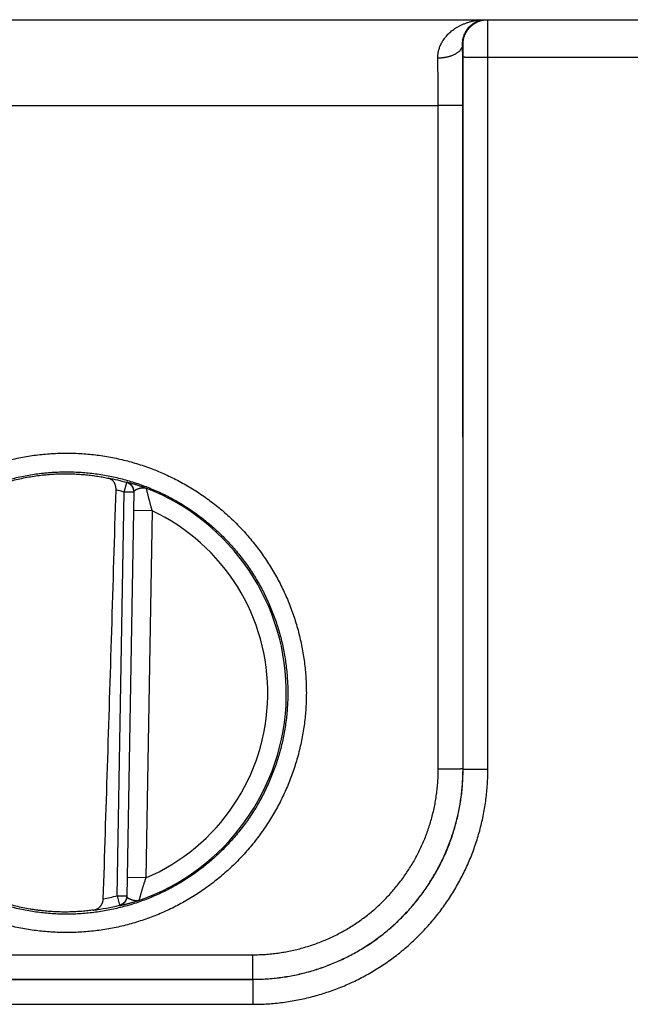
# Model space of a CAD drawing. Header units: inches. Extents: x 0 to 34, y 0 to 22.
# Tile 52 of 152: x 19.1 to 19.6, y 8.4 to 9.2. Entities that reach past the tile are written whole.
import ezdxf

# ---------------------------------------------------------------- set-up
doc = ezdxf.new("R2010")
doc.units = ezdxf.units.IN
doc.header["$LTSCALE"] = 1.87
doc.header["$MEASUREMENT"] = 0
doc.layers.get('0').update_dxf_attribs({"linetype": 'CONTINUOUS'})

msp = doc.modelspace()

# ---------------------------------------------------------------- linework, layer by layer
at = {"color": 7, "linetype": 'CONTINUOUS'}
for p, q in [((16.7548, 9.17443), (24.46884, 9.17443)), ((19.44512, 9.15443), (19.44477, 9.15443)), ((19.44521, 8.569), (19.44529, 9.14434)), ((19.4652, 8.56883), (19.46529, 9.14417)), ((19.46529, 9.14417), (19.71432, 9.14417)), ((18.82456, 9.10504), (19.42504, 9.10504)), ((19.42512, 8.56891), (19.42504, 9.10504)), ((19.44512, 8.56909), (19.44504, 9.10521)), ((19.17127, 8.79279), (19.17343, 8.80036)), ((19.16557, 8.46654), (19.17127, 8.79279)), ((19.17914, 8.79266), (19.17127, 8.79279)), ((19.17915, 8.79302), (19.17344, 8.46604)), ((19.19388, 8.77759), (19.17888, 8.77785)), ((19.19388, 8.77759), (19.1887, 8.48095)), ((19.44521, 8.569), (19.44512, 8.56909)), ((19.1887, 8.48095), (19.1737, 8.48121)), ((19.16557, 8.46654), (19.17344, 8.4664)), ((19.16557, 8.46654), (19.16747, 8.4589)), ((18.97444, 8.41891), (19.27517, 8.41891)), ((19.27517, 8.39909), (19.27517, 8.41891)), ((18.9744, 8.39906), (19.2752, 8.39906)), ((18.97444, 8.39909), (19.27517, 8.39909)), ((19.2752, 8.39906), (19.27517, 8.39909)), ((19.2752, 8.39906), (19.2752, 8.37888)), ((18.9744, 8.37888), (19.2752, 8.37888))]:
    msp.add_line(p, q, dxfattribs=at)
for radius, start, end in [(0.17675, 74.03059, 78.93522), (0.16888, 74.03064, 76.33344), (0.17756, 289.20158, 68.79843), (0.16257, 293.14471, 64.85529), (0.16888, 280.09603, 283.9696), (0.17675, 277.00613, 283.96941)]:
    msp.add_arc((19.1248, 8.63043), radius, start, end, dxfattribs=at)
for points, knots in [([(19.42478, 9.14332), (19.42477, 9.14376), (19.42478, 9.14464), (19.42487, 9.14597), (19.42503, 9.14731), (19.42527, 9.14867), (19.42559, 9.15004), (19.426, 9.15143), (19.4265, 9.15282), (19.4271, 9.15423), (19.4278, 9.15564), (19.4286, 9.15706), (19.42952, 9.15848), (19.43055, 9.15989), (19.43171, 9.16128), (19.43299, 9.16266), (19.4344, 9.16401), (19.43594, 9.16533), (19.43762, 9.1666), (19.43943, 9.16781), (19.44138, 9.16895), (19.44345, 9.17002), (19.44564, 9.171), (19.44796, 9.17188), (19.45037, 9.17264), (19.45288, 9.17328), (19.45546, 9.17379), (19.4581, 9.17416), (19.46078, 9.17438), (19.46257, 9.17443), (19.46348, 9.17443)], [0, 0, 0, 0, 0.023892, 0.048044, 0.07256, 0.097538, 0.12307, 0.149244, 0.176142, 0.203837, 0.232408, 0.261944, 0.292521, 0.324205, 0.357071, 0.391191, 0.426615, 0.46338, 0.501538, 0.5411, 0.582046, 0.624368, 0.668013, 0.712892, 0.758907, 0.8059, 0.85368, 0.902064, 0.950893, 1, 1, 1, 1]), ([(19.44477, 9.15443), (19.44476, 9.15481), (19.44477, 9.15558), (19.44484, 9.15676), (19.44498, 9.15796), (19.44521, 9.15919), (19.44552, 9.16045), (19.44593, 9.16173), (19.44643, 9.16302), (19.44705, 9.16431), (19.44779, 9.16559), (19.44864, 9.16685), (19.44963, 9.16808), (19.45074, 9.16925), (19.45198, 9.17035), (19.45334, 9.17136), (19.45483, 9.17225), (19.45642, 9.17302), (19.4581, 9.17364), (19.45985, 9.17409), (19.46165, 9.17437), (19.46287, 9.17443), (19.46348, 9.17443)], [0, 0, 0, 0, 0.037436, 0.075945, 0.115653, 0.15667, 0.199094, 0.242973, 0.28835, 0.335237, 0.38362, 0.433545, 0.484966, 0.537864, 0.592166, 0.647766, 0.704564, 0.762389, 0.821082, 0.880366, 0.940055, 1, 1, 1, 1]), ([(19.44512, 9.15443), (19.44512, 9.1548), (19.44514, 9.15555), (19.44523, 9.15667), (19.44539, 9.15778), (19.44561, 9.15888), (19.44589, 9.15997), (19.44623, 9.16104), (19.44663, 9.16209), (19.44709, 9.16311), (19.4476, 9.16411), (19.44817, 9.16507), (19.4488, 9.16601), (19.44947, 9.16691), (19.4502, 9.16776), (19.45097, 9.16858), (19.45178, 9.16935), (19.45264, 9.17007), (19.45354, 9.17075), (19.45447, 9.17137), (19.45544, 9.17194), (19.45643, 9.17246), (19.45746, 9.17292), (19.45851, 9.17332), (19.45958, 9.17366), (19.46066, 9.17394), (19.46176, 9.17416), (19.46288, 9.17431), (19.46399, 9.17441), (19.46474, 9.17443), (19.46512, 9.17443)], [0, 0, 0, 0, 0.035717, 0.071433, 0.107149, 0.142866, 0.178582, 0.214298, 0.250014, 0.28573, 0.321446, 0.357162, 0.392877, 0.428592, 0.464307, 0.500022, 0.535736, 0.57145, 0.607164, 0.642877, 0.67859, 0.714303, 0.750016, 0.785728, 0.821441, 0.857153, 0.892865, 0.928576, 0.964288, 1, 1, 1, 1]), ([(19.46529, 9.14417), (19.46529, 9.14468), (19.46529, 9.14569), (19.46529, 9.14722), (19.46529, 9.14873), (19.46529, 9.15024), (19.46528, 9.15172), (19.46528, 9.15319), (19.46528, 9.15464), (19.46528, 9.15606), (19.46527, 9.15746), (19.46527, 9.15882), (19.46526, 9.16014), (19.46526, 9.16142), (19.46525, 9.16265), (19.46525, 9.16384), (19.46524, 9.16498), (19.46524, 9.16607), (19.46523, 9.1671), (19.46522, 9.16807), (19.46522, 9.16897), (19.46521, 9.16982), (19.4652, 9.17059), (19.46519, 9.1713), (19.46519, 9.17195), (19.46518, 9.17252), (19.46517, 9.17301), (19.46516, 9.17343), (19.46515, 9.17378), (19.46514, 9.17405), (19.46514, 9.17426), (19.46512, 9.17435), (19.46513, 9.17443), (19.46512, 9.17443)], [0, 0, 0, 0, 0.050477, 0.100839, 0.150955, 0.200694, 0.249927, 0.29854, 0.346429, 0.39347, 0.439518, 0.484437, 0.528126, 0.570484, 0.611387, 0.650712, 0.688362, 0.724251, 0.758282, 0.790346, 0.820356, 0.848252, 0.873976, 0.897468, 0.918668, 0.937512, 0.953943, 0.96792, 0.979409, 0.98838, 0.994809, 0.998679, 1, 1, 1, 1]), ([(19.44477, 9.15443), (19.44477, 9.15422), (19.44474, 9.15381), (19.44463, 9.15319), (19.44446, 9.15258), (19.44422, 9.15197), (19.44393, 9.15137), (19.44358, 9.15078), (19.44317, 9.1502), (19.4427, 9.14964), (19.44218, 9.14909), (19.44161, 9.14855), (19.44098, 9.14804), (19.44031, 9.14754), (19.43958, 9.14707), (19.43881, 9.14662), (19.438, 9.14619), (19.43714, 9.14579), (19.43625, 9.14541), (19.43532, 9.14507), (19.43436, 9.14475), (19.43337, 9.14446), (19.43236, 9.1442), (19.43132, 9.14398), (19.43026, 9.14378), (19.42918, 9.14362), (19.42809, 9.14349), (19.42699, 9.1434), (19.42589, 9.14334), (19.42515, 9.14332), (19.42478, 9.14332)], [0, 0, 0, 0, 0.024935, 0.050105, 0.075671, 0.101784, 0.128576, 0.156166, 0.184649, 0.214104, 0.244589, 0.276145, 0.308797, 0.342555, 0.377413, 0.413354, 0.45035, 0.488363, 0.527344, 0.567238, 0.607982, 0.649507, 0.691738, 0.734595, 0.777995, 0.821851, 0.866073, 0.910567, 0.955241, 1, 1, 1, 1]), ([(19.44504, 9.10521), (19.44504, 9.10637), (19.44504, 9.10868), (19.44503, 9.11215), (19.44503, 9.11561), (19.44502, 9.11905), (19.44501, 9.12248), (19.44499, 9.12588), (19.44498, 9.12925), (19.44496, 9.13259), (19.44494, 9.13588), (19.44492, 9.13912), (19.44489, 9.14231), (19.44487, 9.14544), (19.44484, 9.1485), (19.44481, 9.15149), (19.44478, 9.15346), (19.44477, 9.15443)], [0, 0, 0, 0, 0.070482, 0.140938, 0.21125, 0.281299, 0.350964, 0.420126, 0.488666, 0.556463, 0.623391, 0.689326, 0.754147, 0.817737, 0.879981, 0.940769, 1, 1, 1, 1]), ([(19.44529, 9.14434), (19.44529, 9.14456), (19.44529, 9.14499), (19.44529, 9.14564), (19.44529, 9.14628), (19.44529, 9.14692), (19.44528, 9.14756), (19.44528, 9.14817), (19.44528, 9.14878), (19.44527, 9.14936), (19.44526, 9.14992), (19.44526, 9.15046), (19.44525, 9.15097), (19.44524, 9.15145), (19.44523, 9.15191), (19.44523, 9.15233), (19.44522, 9.15271), (19.44521, 9.15306), (19.4452, 9.15337), (19.44519, 9.15365), (19.44518, 9.15388), (19.44517, 9.15407), (19.44515, 9.15422), (19.44514, 9.15433), (19.44513, 9.15439), (19.44513, 9.15443), (19.44512, 9.15443)], [0, 0, 0, 0, 0.064204, 0.128541, 0.19267, 0.256238, 0.31889, 0.380277, 0.440056, 0.497915, 0.553625, 0.606981, 0.657773, 0.705755, 0.750693, 0.79238, 0.830635, 0.865311, 0.896292, 0.92346, 0.946656, 0.965729, 0.980596, 0.991226, 0.997633, 1, 1, 1, 1]), ([(19.42504, 9.10504), (19.42504, 9.10601), (19.42504, 9.10794), (19.42504, 9.11083), (19.42503, 9.11371), (19.42502, 9.11657), (19.42501, 9.11942), (19.42499, 9.12223), (19.42497, 9.12502), (19.42495, 9.12778), (19.42493, 9.13049), (19.4249, 9.13316), (19.42488, 9.13578), (19.42485, 9.13834), (19.42481, 9.14085), (19.42479, 9.1425), (19.42478, 9.14332)], [0, 0, 0, 0, 0.075706, 0.151268, 0.226555, 0.301439, 0.375789, 0.449475, 0.52237, 0.594343, 0.66527, 0.735028, 0.803498, 0.870563, 0.936104, 1, 1, 1, 1]), ([(19.44529, 9.14434), (19.44531, 9.14433), (19.44536, 9.14433), (19.44547, 9.14432), (19.44565, 9.14431), (19.44588, 9.1443), (19.44617, 9.14429), (19.44652, 9.14428), (19.44693, 9.14427), (19.4474, 9.14427), (19.44792, 9.14426), (19.44849, 9.14425), (19.44912, 9.14424), (19.44979, 9.14423), (19.45052, 9.14423), (19.45129, 9.14422), (19.4521, 9.14421), (19.45295, 9.14421), (19.45384, 9.1442), (19.45477, 9.14419), (19.45572, 9.14419), (19.45671, 9.14419), (19.45772, 9.14418), (19.45876, 9.14418), (19.45982, 9.14417), (19.46089, 9.14417), (19.46198, 9.14417), (19.46308, 9.14417), (19.46418, 9.14417), (19.46492, 9.14417), (19.46529, 9.14417)], [0, 0, 0, 0, 0.002552, 0.008148, 0.016787, 0.028448, 0.043096, 0.060687, 0.081167, 0.104473, 0.130533, 0.159269, 0.19059, 0.224402, 0.2606, 0.299072, 0.339701, 0.382361, 0.426922, 0.473245, 0.521189, 0.570606, 0.621344, 0.673248, 0.726156, 0.779907, 0.834335, 0.889273, 0.944551, 1, 1, 1, 1]), ([(19.44504, 9.10521), (19.44502, 9.10521), (19.44497, 9.1052), (19.44486, 9.10519), (19.44468, 9.10518), (19.44445, 9.10517), (19.44416, 9.10517), (19.44381, 9.10516), (19.4434, 9.10515), (19.44293, 9.10514), (19.44241, 9.10513), (19.44184, 9.10512), (19.44121, 9.10511), (19.44054, 9.10511), (19.43981, 9.1051), (19.43905, 9.10509), (19.43823, 9.10508), (19.43738, 9.10508), (19.43649, 9.10507), (19.43557, 9.10507), (19.43461, 9.10506), (19.43362, 9.10506), (19.43261, 9.10505), (19.43157, 9.10505), (19.43051, 9.10505), (19.42944, 9.10504), (19.42835, 9.10504), (19.42725, 9.10504), (19.42615, 9.10504), (19.42541, 9.10504), (19.42504, 9.10504)], [0, 0, 0, 0, 0.002552, 0.008148, 0.016787, 0.028448, 0.043096, 0.060687, 0.081167, 0.104472, 0.130533, 0.159268, 0.19059, 0.224401, 0.260599, 0.299072, 0.3397, 0.382361, 0.426921, 0.473244, 0.521188, 0.570606, 0.621344, 0.673247, 0.726156, 0.779907, 0.834335, 0.889272, 0.944551, 1, 1, 1, 1]), ([(19.1248, 8.43682), (19.12274, 8.43682), (19.1186, 8.43689), (19.1124, 8.43719), (19.10622, 8.43769), (19.10004, 8.43838), (19.0939, 8.43927), (19.08778, 8.44036), (19.0817, 8.44165), (19.07567, 8.44312), (19.06969, 8.44479), (19.06377, 8.44666), (19.05791, 8.44871), (19.05212, 8.45094), (19.0464, 8.45336), (19.04076, 8.45597), (19.03521, 8.45875), (19.02976, 8.46171), (19.0244, 8.46484), (19.01914, 8.46814), (19.01399, 8.47161), (19.00895, 8.47525), (19.00403, 8.47904), (18.99923, 8.48299), (18.99457, 8.48709), (18.99004, 8.49134), (18.98565, 8.49574), (18.9814, 8.50027), (18.97729, 8.50493), (18.97334, 8.50972), (18.96955, 8.51464), (18.96591, 8.51968), (18.96244, 8.52483), (18.95914, 8.53009), (18.956, 8.53545), (18.95304, 8.54091), (18.95026, 8.54646), (18.94765, 8.5521), (18.94523, 8.55782), (18.94299, 8.56361), (18.94094, 8.56948), (18.93907, 8.5754), (18.9374, 8.58138), (18.93592, 8.58742), (18.93464, 8.59349), (18.93355, 8.59961), (18.93266, 8.60575), (18.93196, 8.61193), (18.93146, 8.61812), (18.93116, 8.62432), (18.93106, 8.63053), (18.93116, 8.63674), (18.93146, 8.64295), (18.93196, 8.64914), (18.93266, 8.65531), (18.93355, 8.66146), (18.93464, 8.66757), (18.93592, 8.67365), (18.9374, 8.67968), (18.93908, 8.68566), (18.94094, 8.69159), (18.94299, 8.69745), (18.94523, 8.70325), (18.94765, 8.70897), (18.95026, 8.7146), (18.95304, 8.72016), (18.956, 8.72562), (18.95914, 8.73098), (18.96244, 8.73624), (18.96592, 8.74139), (18.96955, 8.74642), (18.97335, 8.75134), (18.9773, 8.75613), (18.9814, 8.7608), (18.98565, 8.76533), (18.99004, 8.76972), (18.99457, 8.77397), (18.99924, 8.77807), (19.00403, 8.78202), (19.00895, 8.78581), (19.01399, 8.78945), (19.01914, 8.79292), (19.0244, 8.79622), (19.02976, 8.79935), (19.03522, 8.80231), (19.04077, 8.8051), (19.04641, 8.8077), (19.05212, 8.81012), (19.05791, 8.81236), (19.06377, 8.81441), (19.0697, 8.81627), (19.07568, 8.81794), (19.08171, 8.81941), (19.08778, 8.8207), (19.0939, 8.82179), (19.10005, 8.82268), (19.10622, 8.82338), (19.11241, 8.82387), (19.1186, 8.82417), (19.12274, 8.82424), (19.1248, 8.82424)], [0, 0, 0, 0, 0.010185, 0.020381, 0.030584, 0.040791, 0.050998, 0.061204, 0.071408, 0.08161, 0.091811, 0.102012, 0.112212, 0.122413, 0.132615, 0.142817, 0.153018, 0.163219, 0.173419, 0.183622, 0.19383, 0.204039, 0.214245, 0.22445, 0.234656, 0.244863, 0.255069, 0.265275, 0.275481, 0.285686, 0.295892, 0.306098, 0.316304, 0.32651, 0.336715, 0.34692, 0.357126, 0.367331, 0.377537, 0.387743, 0.397948, 0.408154, 0.418359, 0.428565, 0.438771, 0.448976, 0.459182, 0.469387, 0.479593, 0.489798, 0.500004, 0.51021, 0.520415, 0.530621, 0.540826, 0.551032, 0.561237, 0.571443, 0.581649, 0.591854, 0.60206, 0.612265, 0.622471, 0.632676, 0.642882, 0.653088, 0.663293, 0.673498, 0.683704, 0.69391, 0.704116, 0.714322, 0.724527, 0.734732, 0.744938, 0.755145, 0.765352, 0.775557, 0.785762, 0.795969, 0.806178, 0.816385, 0.826589, 0.83679, 0.846991, 0.857191, 0.867392, 0.877592, 0.887792, 0.897992, 0.908193, 0.918394, 0.928596, 0.9388, 0.949006, 0.959213, 0.969419, 0.979621, 0.989816, 1, 1, 1, 1]), ([(19.1248, 8.82424), (19.12687, 8.82424), (19.131, 8.82417), (19.1372, 8.82387), (19.14339, 8.82337), (19.14956, 8.82268), (19.15571, 8.82179), (19.16182, 8.8207), (19.1679, 8.81941), (19.17393, 8.81794), (19.17991, 8.81627), (19.18583, 8.8144), (19.19169, 8.81235), (19.19749, 8.81012), (19.2032, 8.8077), (19.20884, 8.80509), (19.21439, 8.80231), (19.21985, 8.79935), (19.22521, 8.79622), (19.23047, 8.79292), (19.23562, 8.78945), (19.24066, 8.78581), (19.24558, 8.78202), (19.25037, 8.77807), (19.25504, 8.77397), (19.25957, 8.76972), (19.26396, 8.76533), (19.26821, 8.76079), (19.27231, 8.75613), (19.27626, 8.75134), (19.28006, 8.74642), (19.28369, 8.74138), (19.28716, 8.73623), (19.29047, 8.73097), (19.2936, 8.72561), (19.29657, 8.72015), (19.29935, 8.7146), (19.30196, 8.70896), (19.30438, 8.70324), (19.30662, 8.69745), (19.30867, 8.69159), (19.31053, 8.68566), (19.3122, 8.67968), (19.31368, 8.67365), (19.31497, 8.66757), (19.31606, 8.66145), (19.31695, 8.65531), (19.31765, 8.64913), (19.31814, 8.64294), (19.31844, 8.63674), (19.31854, 8.63053), (19.31844, 8.62432), (19.31814, 8.61811), (19.31764, 8.61192), (19.31695, 8.60575), (19.31606, 8.5996), (19.31497, 8.59349), (19.31368, 8.58741), (19.3122, 8.58138), (19.31053, 8.5754), (19.30867, 8.56947), (19.30662, 8.56361), (19.30438, 8.55781), (19.30195, 8.5521), (19.29935, 8.54646), (19.29656, 8.5409), (19.2936, 8.53544), (19.29047, 8.53008), (19.28716, 8.52482), (19.28369, 8.51967), (19.28005, 8.51464), (19.27626, 8.50972), (19.27231, 8.50493), (19.26821, 8.50026), (19.26396, 8.49573), (19.25956, 8.49134), (19.25503, 8.48709), (19.25037, 8.48299), (19.24557, 8.47904), (19.24065, 8.47525), (19.23562, 8.47161), (19.23046, 8.46814), (19.22521, 8.46484), (19.21984, 8.46171), (19.21439, 8.45875), (19.20884, 8.45597), (19.2032, 8.45336), (19.19748, 8.45094), (19.19169, 8.44871), (19.18583, 8.44666), (19.17991, 8.44479), (19.17393, 8.44312), (19.1679, 8.44165), (19.16182, 8.44036), (19.15571, 8.43927), (19.14956, 8.43838), (19.14339, 8.43769), (19.1372, 8.43719), (19.131, 8.43689), (19.12687, 8.43682), (19.1248, 8.43682)], [0, 0, 0, 0, 0.010185, 0.020381, 0.030584, 0.04079, 0.050998, 0.061204, 0.071408, 0.08161, 0.091811, 0.102012, 0.112212, 0.122413, 0.132615, 0.142816, 0.153018, 0.163218, 0.173418, 0.183622, 0.19383, 0.204039, 0.214245, 0.22445, 0.234655, 0.244862, 0.255069, 0.265275, 0.27548, 0.285686, 0.295891, 0.306097, 0.316303, 0.326509, 0.336714, 0.34692, 0.357125, 0.367331, 0.377536, 0.387742, 0.397947, 0.408153, 0.418359, 0.428564, 0.43877, 0.448976, 0.459181, 0.469386, 0.479592, 0.489798, 0.500003, 0.510209, 0.520415, 0.53062, 0.540826, 0.551031, 0.561237, 0.571442, 0.581648, 0.591854, 0.602059, 0.612265, 0.62247, 0.632676, 0.642881, 0.653087, 0.663292, 0.673498, 0.683703, 0.693909, 0.704115, 0.714321, 0.724526, 0.734731, 0.744937, 0.755145, 0.765351, 0.775556, 0.785761, 0.795968, 0.806178, 0.816385, 0.826588, 0.83679, 0.846991, 0.857191, 0.867391, 0.877592, 0.887792, 0.897992, 0.908193, 0.918394, 0.928596, 0.938799, 0.949005, 0.959213, 0.969419, 0.979621, 0.989816, 1, 1, 1, 1]), ([(19.1248, 8.45169), (19.12285, 8.45169), (19.11895, 8.45176), (19.11311, 8.45204), (19.10728, 8.45252), (19.10147, 8.45319), (19.09568, 8.45405), (19.08992, 8.4551), (19.0842, 8.45633), (19.07853, 8.45775), (19.0729, 8.45936), (19.06734, 8.46115), (19.06183, 8.46312), (19.05639, 8.46527), (19.05102, 8.4676), (19.04573, 8.4701), (19.04052, 8.47278), (19.03541, 8.47562), (19.0304, 8.47863), (19.02548, 8.4818), (19.02067, 8.48512), (19.01598, 8.48861), (19.0114, 8.49224), (19.00694, 8.49603), (19.00261, 8.49995), (18.9984, 8.50402), (18.99434, 8.50822), (18.99041, 8.51256), (18.98663, 8.51702), (18.98299, 8.5216), (18.97951, 8.52629), (18.97618, 8.5311), (18.97301, 8.53602), (18.97001, 8.54103), (18.96717, 8.54614), (18.9645, 8.55134), (18.962, 8.55663), (18.95967, 8.562), (18.95752, 8.56743), (18.95555, 8.57294), (18.95376, 8.57851), (18.95216, 8.58413), (18.95073, 8.5898), (18.9495, 8.59552), (18.94845, 8.60127), (18.94759, 8.60706), (18.94693, 8.61287), (18.94645, 8.6187), (18.94616, 8.62454), (18.94606, 8.63038), (18.94616, 8.63623), (18.94644, 8.64207), (18.94692, 8.6479), (18.94759, 8.65371), (18.94845, 8.6595), (18.94949, 8.66525), (18.95073, 8.67097), (18.95215, 8.67664), (18.95375, 8.68226), (18.95554, 8.68783), (18.95751, 8.69334), (18.95966, 8.69878), (18.96198, 8.70414), (18.96448, 8.70943), (18.96716, 8.71463), (18.97, 8.71975), (18.973, 8.72476), (18.97617, 8.72968), (18.9795, 8.73449), (18.98298, 8.73919), (18.98662, 8.74377), (18.9904, 8.74823), (18.99433, 8.75256), (18.99839, 8.75677), (19.0026, 8.76084), (19.00693, 8.76476), (19.01139, 8.76855), (19.01597, 8.77219), (19.02067, 8.77567), (19.02548, 8.779), (19.03039, 8.78217), (19.03541, 8.78518), (19.04052, 8.78802), (19.04573, 8.7907), (19.05102, 8.7932), (19.05639, 8.79553), (19.06183, 8.79768), (19.06734, 8.79965), (19.0729, 8.80144), (19.07853, 8.80305), (19.0842, 8.80447), (19.08992, 8.8057), (19.09568, 8.80675), (19.10147, 8.80761), (19.10728, 8.80828), (19.11311, 8.80876), (19.11895, 8.80904), (19.12285, 8.80911), (19.1248, 8.80911)], [0, 0, 0, 0, 0.010419, 0.020839, 0.031258, 0.041677, 0.052096, 0.062516, 0.072936, 0.083355, 0.093773, 0.104192, 0.114611, 0.125032, 0.135454, 0.145875, 0.156295, 0.166711, 0.177125, 0.187539, 0.197954, 0.208369, 0.218783, 0.229197, 0.239611, 0.250025, 0.260439, 0.270853, 0.281267, 0.291681, 0.302095, 0.312509, 0.322923, 0.333337, 0.343752, 0.354166, 0.36458, 0.374995, 0.385409, 0.395824, 0.406238, 0.416653, 0.427068, 0.437483, 0.447897, 0.458312, 0.468727, 0.479142, 0.489557, 0.499973, 0.510388, 0.520803, 0.531218, 0.541633, 0.552049, 0.562464, 0.572879, 0.583294, 0.59371, 0.604125, 0.614541, 0.624956, 0.635372, 0.645787, 0.656203, 0.666619, 0.677035, 0.68745, 0.697866, 0.708283, 0.718699, 0.729115, 0.739531, 0.749948, 0.760365, 0.770782, 0.781199, 0.791617, 0.802035, 0.812453, 0.822869, 0.833286, 0.843705, 0.854126, 0.864548, 0.874969, 0.885389, 0.895808, 0.906226, 0.916645, 0.927064, 0.937484, 0.947904, 0.958323, 0.968742, 0.979161, 0.989581, 1, 1, 1, 1]), ([(19.10138, 8.80607), (19.10227, 8.80619), (19.10402, 8.80641), (19.10666, 8.8067), (19.10929, 8.80694), (19.11191, 8.80715), (19.11451, 8.80731), (19.11711, 8.80744), (19.11969, 8.80752), (19.12225, 8.80756), (19.12395, 8.80757), (19.1248, 8.80756)], [0, 0, 0, 0, 0.113457, 0.226431, 0.338814, 0.45062, 0.561858, 0.67242, 0.782314, 0.891545, 1, 1, 1, 1]), ([(19.1248, 8.80911), (19.12675, 8.80911), (19.13065, 8.80904), (19.1365, 8.80876), (19.14233, 8.80828), (19.14814, 8.80761), (19.15393, 8.80675), (19.15968, 8.8057), (19.1654, 8.80447), (19.17108, 8.80305), (19.1767, 8.80144), (19.18227, 8.79965), (19.18778, 8.79768), (19.19322, 8.79553), (19.19859, 8.7932), (19.20388, 8.7907), (19.20908, 8.78802), (19.21419, 8.78518), (19.21921, 8.78217), (19.22412, 8.779), (19.22893, 8.77567), (19.23363, 8.77219), (19.23821, 8.76856), (19.24267, 8.76477), (19.247, 8.76084), (19.2512, 8.75678), (19.25527, 8.75258), (19.25919, 8.74824), (19.26298, 8.74378), (19.26661, 8.7392), (19.27009, 8.73451), (19.27342, 8.7297), (19.27659, 8.72478), (19.2796, 8.71977), (19.28244, 8.71466), (19.28511, 8.70945), (19.28761, 8.70417), (19.28994, 8.6988), (19.29208, 8.69336), (19.29405, 8.68786), (19.29584, 8.68229), (19.29745, 8.67667), (19.29887, 8.671), (19.30011, 8.66528), (19.30115, 8.65953), (19.30201, 8.65374), (19.30268, 8.64793), (19.30316, 8.6421), (19.30345, 8.63626), (19.30354, 8.63042), (19.30345, 8.62457), (19.30316, 8.61873), (19.30268, 8.6129), (19.30202, 8.60709), (19.30116, 8.6013), (19.30011, 8.59555), (19.29888, 8.58983), (19.29746, 8.58416), (19.29585, 8.57854), (19.29406, 8.57297), (19.29209, 8.56746), (19.28995, 8.56202), (19.28762, 8.55666), (19.28512, 8.55137), (19.28245, 8.54617), (19.27961, 8.54105), (19.2766, 8.53604), (19.27343, 8.53112), (19.27011, 8.52631), (19.26662, 8.52161), (19.26299, 8.51703), (19.25921, 8.51257), (19.25528, 8.50824), (19.25121, 8.50403), (19.24701, 8.49996), (19.24268, 8.49603), (19.23822, 8.49225), (19.23363, 8.48861), (19.22894, 8.48513), (19.22413, 8.4818), (19.21921, 8.47863), (19.21419, 8.47562), (19.20908, 8.47278), (19.20388, 8.4701), (19.19859, 8.4676), (19.19322, 8.46527), (19.18778, 8.46312), (19.18227, 8.46115), (19.1767, 8.45936), (19.17108, 8.45775), (19.1654, 8.45633), (19.15968, 8.4551), (19.15393, 8.45405), (19.14814, 8.45319), (19.14233, 8.45252), (19.1365, 8.45204), (19.13065, 8.45176), (19.12675, 8.45169), (19.1248, 8.45169)], [0, 0, 0, 0, 0.010419, 0.020839, 0.031258, 0.041677, 0.052096, 0.062516, 0.072935, 0.083355, 0.093773, 0.104192, 0.114611, 0.125031, 0.135453, 0.145875, 0.156295, 0.166711, 0.177125, 0.187539, 0.197954, 0.208369, 0.218783, 0.229197, 0.239611, 0.250025, 0.260439, 0.270853, 0.281266, 0.29168, 0.302094, 0.312508, 0.322922, 0.333337, 0.343751, 0.354165, 0.364579, 0.374994, 0.385408, 0.395823, 0.406237, 0.416652, 0.427067, 0.437482, 0.447897, 0.458312, 0.468727, 0.479142, 0.489557, 0.499972, 0.510387, 0.520802, 0.531217, 0.541633, 0.552048, 0.562463, 0.572878, 0.583294, 0.593709, 0.604125, 0.61454, 0.624956, 0.635371, 0.645787, 0.656203, 0.666619, 0.677034, 0.68745, 0.697866, 0.708283, 0.718699, 0.729115, 0.739532, 0.749948, 0.760366, 0.770783, 0.7812, 0.791617, 0.802035, 0.812453, 0.82287, 0.833287, 0.843706, 0.854126, 0.864548, 0.874969, 0.885389, 0.895808, 0.906227, 0.916645, 0.927065, 0.937484, 0.947904, 0.958323, 0.968742, 0.979161, 0.989581, 1, 1, 1, 1]), ([(19.1248, 8.80756), (19.12569, 8.80756), (19.12746, 8.80753), (19.13011, 8.80746), (19.13273, 8.80734), (19.13532, 8.80718), (19.13788, 8.80699), (19.1404, 8.80676), (19.14287, 8.8065), (19.14531, 8.8062), (19.14769, 8.80588), (19.15002, 8.80552), (19.15229, 8.80515), (19.1545, 8.80475), (19.15664, 8.80434), (19.15804, 8.80405), (19.15873, 8.8039)], [0, 0, 0, 0, 0.078081, 0.155571, 0.232324, 0.30822, 0.383264, 0.457335, 0.530285, 0.602047, 0.672529, 0.741532, 0.808885, 0.874527, 0.938292, 1, 1, 1, 1]), ([(19.09527, 8.45582), (19.09335, 8.45615), (19.08951, 8.45686), (19.0838, 8.45812), (19.07812, 8.45957), (19.0725, 8.4612), (19.06694, 8.46302), (19.06144, 8.46503), (19.05601, 8.46721), (19.05065, 8.46957), (19.04538, 8.47211), (19.04019, 8.47482), (19.0351, 8.4777), (19.0301, 8.48074), (19.0252, 8.48395), (19.02042, 8.48733), (19.01575, 8.49085), (19.01119, 8.49453), (19.00676, 8.49836), (19.00246, 8.50233), (18.9983, 8.50644), (18.99427, 8.51069), (18.99038, 8.51506), (18.98664, 8.51957), (18.98305, 8.52419), (18.97962, 8.52893), (18.97634, 8.53379), (18.97323, 8.53874), (18.97028, 8.5438), (18.9675, 8.54895), (18.9649, 8.55419), (18.96246, 8.55952), (18.96021, 8.56492), (18.95813, 8.57039), (18.95624, 8.57593), (18.95453, 8.58153), (18.953, 8.58718), (18.95167, 8.59288), (18.95052, 8.59862), (18.94956, 8.6044), (18.94879, 8.6102), (18.94822, 8.61603), (18.94784, 8.62187), (18.94765, 8.62772), (18.94766, 8.63358), (18.94786, 8.63943), (18.94825, 8.64527), (18.94883, 8.65109), (18.94961, 8.65689), (18.95058, 8.66267), (18.95174, 8.66841), (18.95308, 8.6741), (18.95462, 8.67975), (18.95634, 8.68535), (18.95824, 8.69088), (18.96033, 8.69635), (18.9626, 8.70175), (18.96504, 8.70707), (18.96766, 8.71231), (18.97044, 8.71745), (18.9734, 8.72251), (18.97652, 8.72746), (18.97981, 8.7323), (18.98325, 8.73704), (18.98685, 8.74166), (18.9906, 8.74615), (18.99449, 8.75052), (18.99853, 8.75476), (19.0027, 8.75887), (19.00701, 8.76283), (19.01145, 8.76665), (19.01601, 8.77032), (19.02069, 8.77384), (19.02548, 8.7772), (19.03038, 8.7804), (19.03538, 8.78343), (19.04048, 8.7863), (19.04568, 8.78901), (19.05096, 8.79153), (19.05632, 8.79388), (19.06175, 8.79606), (19.06725, 8.79805), (19.07282, 8.79986), (19.07844, 8.80148), (19.08412, 8.80292), (19.08984, 8.80417), (19.09559, 8.80523), (19.09945, 8.80581), (19.10138, 8.80607)], [0, 0, 0, 0, 0.011626, 0.023254, 0.03488, 0.046508, 0.058134, 0.069761, 0.081389, 0.093014, 0.104642, 0.11627, 0.127896, 0.139525, 0.151151, 0.162779, 0.174407, 0.186033, 0.197662, 0.209288, 0.220917, 0.232545, 0.244172, 0.255801, 0.267428, 0.279057, 0.290686, 0.302313, 0.313942, 0.32557, 0.337198, 0.348828, 0.360455, 0.372085, 0.383713, 0.395341, 0.406971, 0.418598, 0.430228, 0.441857, 0.453485, 0.465115, 0.476743, 0.488373, 0.500001, 0.51163, 0.52326, 0.534887, 0.546517, 0.558146, 0.569774, 0.581404, 0.593031, 0.604661, 0.61629, 0.627917, 0.639547, 0.651174, 0.662803, 0.674432, 0.686059, 0.697689, 0.709316, 0.720945, 0.732573, 0.7442, 0.755829, 0.767456, 0.779084, 0.790713, 0.802339, 0.813968, 0.825594, 0.837222, 0.84885, 0.860476, 0.872104, 0.883731, 0.895358, 0.906986, 0.918611, 0.93024, 0.941866, 0.953493, 0.965121, 0.976746, 0.988374, 1, 1, 1, 1]), ([(19.1647, 8.79453), (19.16471, 8.79469), (19.16471, 8.79503), (19.1647, 8.79553), (19.16466, 8.79604), (19.16459, 8.79656), (19.16451, 8.79708), (19.1644, 8.7976), (19.16426, 8.79813), (19.1641, 8.79865), (19.16391, 8.79917), (19.16369, 8.79967), (19.16344, 8.80017), (19.16316, 8.80065), (19.16285, 8.80112), (19.16251, 8.80156), (19.16214, 8.80198), (19.16174, 8.80237), (19.1613, 8.80272), (19.16084, 8.80304), (19.16035, 8.80333), (19.15983, 8.80356), (19.15929, 8.80376), (19.15891, 8.80386), (19.15873, 8.8039)], [0, 0, 0, 0, 0.041013, 0.082839, 0.125373, 0.168634, 0.212498, 0.256975, 0.301916, 0.347279, 0.392972, 0.438897, 0.485022, 0.53123, 0.577535, 0.623851, 0.670229, 0.716639, 0.763174, 0.80986, 0.856815, 0.904083, 0.951778, 1, 1, 1, 1]), ([(19.17343, 8.80072), (19.17343, 8.80074), (19.1735, 8.80074), (19.17359, 8.80073), (19.17378, 8.80071), (19.17403, 8.80066), (19.17435, 8.80059), (19.17474, 8.8005), (19.17521, 8.80039), (19.17576, 8.80025), (19.17637, 8.80009), (19.17706, 8.7999), (19.17782, 8.79969), (19.17864, 8.79945), (19.17954, 8.79919), (19.1805, 8.7989), (19.18153, 8.79857), (19.18263, 8.79822), (19.18379, 8.79784), (19.18502, 8.79742), (19.1863, 8.79697), (19.18764, 8.79649), (19.18855, 8.79615), (19.18902, 8.79597)], [0, 0, 0, 0, 0.002335, 0.008806, 0.019777, 0.03534, 0.055547, 0.080409, 0.109949, 0.144205, 0.183187, 0.226842, 0.27508, 0.327803, 0.385002, 0.446704, 0.512926, 0.583603, 0.658647, 0.737961, 0.821379, 0.908739, 1, 1, 1, 1]), ([(19.17343, 8.80036), (19.17343, 8.8004), (19.17343, 8.80048), (19.17343, 8.8006), (19.17343, 8.80068), (19.17343, 8.80072)], [0, 0, 0, 0, 0.333446, 0.666738, 1, 1, 1, 1]), ([(19.17915, 8.79302), (19.17915, 8.7932), (19.17914, 8.79356), (19.1791, 8.7941), (19.17901, 8.79464), (19.17889, 8.79517), (19.17873, 8.79569), (19.17854, 8.79619), (19.17832, 8.79669), (19.17805, 8.79716), (19.17776, 8.79762), (19.17744, 8.79806), (19.17709, 8.79847), (19.17671, 8.79886), (19.1763, 8.79922), (19.17587, 8.79955), (19.17542, 8.79985), (19.17495, 8.80012), (19.17446, 8.80036), (19.17395, 8.80056), (19.17361, 8.80067), (19.17343, 8.80072)], [0, 0, 0, 0, 0.052624, 0.105252, 0.15788, 0.210509, 0.263138, 0.315768, 0.368398, 0.421028, 0.473659, 0.526291, 0.578923, 0.631556, 0.684189, 0.736823, 0.789457, 0.842092, 0.894728, 0.947364, 1, 1, 1, 1]), ([(19.17914, 8.79302), (19.17914, 8.79308), (19.17913, 8.79332), (19.17909, 8.79374), (19.17901, 8.79428), (19.17888, 8.79481), (19.17873, 8.79533), (19.17854, 8.79583), (19.17831, 8.79633), (19.17805, 8.7968), (19.17776, 8.79726), (19.17743, 8.7977), (19.17708, 8.79811), (19.1767, 8.7985), (19.1763, 8.79886), (19.17587, 8.79919), (19.17541, 8.79949), (19.17494, 8.79976), (19.17445, 8.8), (19.17395, 8.8002), (19.17361, 8.80031), (19.17343, 8.80036)], [0, 0, 0, 0, 0.01834, 0.072873, 0.127405, 0.181939, 0.236473, 0.291007, 0.345541, 0.400076, 0.454612, 0.509148, 0.563685, 0.618222, 0.67276, 0.727299, 0.781838, 0.836378, 0.890918, 0.945458, 1, 1, 1, 1]), ([(19.15441, 8.46416), (19.15556, 8.49955), (19.15787, 8.57163), (19.1613, 8.68175), (19.16357, 8.75649), (19.1647, 8.79453)], [0, 0, 0, 0, 0.321342, 0.654566, 1, 1, 1, 1]), ([(19.17915, 8.79302), (19.17915, 8.79311), (19.17918, 8.79329), (19.1793, 8.79357), (19.1795, 8.79384), (19.17979, 8.79412), (19.18018, 8.7944), (19.18068, 8.79469), (19.18126, 8.79497), (19.18191, 8.79524), (19.1826, 8.79549), (19.18332, 8.79571), (19.18405, 8.7959), (19.18479, 8.79607), (19.18552, 8.7962), (19.18627, 8.79628), (19.187, 8.79631), (19.18771, 8.79628), (19.18839, 8.79617), (19.18881, 8.79605), (19.18902, 8.79597)], [0, 0, 0, 0, 0.024638, 0.05091, 0.081007, 0.117006, 0.160645, 0.212468, 0.271939, 0.336847, 0.404345, 0.472976, 0.542001, 0.610607, 0.678674, 0.746658, 0.813819, 0.878665, 0.94068, 1, 1, 1, 1]), ([(19.18902, 8.79597), (19.18902, 8.79596), (19.18903, 8.79592), (19.18905, 8.79583), (19.18908, 8.7957), (19.18912, 8.79552), (19.18918, 8.79529), (19.18924, 8.79502), (19.18932, 8.7947), (19.1894, 8.79432), (19.1895, 8.7939), (19.18962, 8.79343), (19.18974, 8.79291), (19.18988, 8.79233), (19.19003, 8.79171), (19.1902, 8.79103), (19.19038, 8.7903), (19.19058, 8.78951), (19.19079, 8.78867), (19.19102, 8.78778), (19.19127, 8.78684), (19.19153, 8.78585), (19.19182, 8.7848), (19.19212, 8.7837), (19.19243, 8.78256), (19.19277, 8.78137), (19.19312, 8.78014), (19.19349, 8.77888), (19.19375, 8.77802), (19.19388, 8.77759)], [0, 0, 0, 0, 0.002104, 0.006722, 0.013869, 0.023557, 0.035809, 0.05065, 0.068108, 0.08822, 0.111012, 0.136521, 0.164791, 0.19585, 0.229734, 0.266474, 0.306087, 0.348589, 0.394002, 0.44233, 0.493569, 0.547706, 0.604704, 0.664499, 0.726961, 0.791928, 0.859222, 0.928646, 1, 1, 1, 1]), ([(19.27517, 8.39909), (19.27706, 8.39909), (19.28085, 8.39915), (19.28653, 8.39944), (19.29219, 8.39991), (19.29784, 8.40058), (19.30346, 8.40143), (19.30904, 8.40247), (19.31459, 8.40369), (19.32009, 8.4051), (19.32555, 8.40669), (19.33095, 8.40847), (19.33628, 8.41042), (19.34155, 8.41255), (19.34674, 8.41486), (19.35185, 8.41734), (19.35688, 8.41998), (19.36181, 8.4228), (19.36665, 8.42577), (19.37138, 8.42891), (19.37601, 8.4322), (19.38052, 8.43565), (19.38492, 8.43924), (19.38919, 8.44298), (19.39334, 8.44686), (19.39736, 8.45087), (19.40124, 8.45502), (19.40497, 8.4593), (19.40857, 8.46369), (19.41201, 8.46821), (19.4153, 8.47284), (19.41844, 8.47757), (19.42142, 8.48241), (19.42423, 8.48735), (19.42688, 8.49237), (19.42935, 8.49749), (19.43166, 8.50268), (19.43379, 8.50795), (19.43574, 8.51329), (19.43752, 8.51869), (19.43911, 8.52414), (19.44052, 8.52965), (19.44175, 8.5352), (19.44278, 8.54079), (19.44364, 8.54641), (19.4443, 8.55205), (19.44477, 8.55772), (19.44506, 8.5634), (19.44512, 8.56719), (19.44512, 8.56909)], [0, 0, 0, 0, 0.021294, 0.042582, 0.063864, 0.085142, 0.106418, 0.127694, 0.148971, 0.170248, 0.191526, 0.212805, 0.234085, 0.255364, 0.276639, 0.297909, 0.319176, 0.340442, 0.361711, 0.382978, 0.404244, 0.425507, 0.44677, 0.468033, 0.489297, 0.510563, 0.53183, 0.553097, 0.574364, 0.595631, 0.616901, 0.638173, 0.659446, 0.680718, 0.701991, 0.723267, 0.744549, 0.765834, 0.787121, 0.808407, 0.829692, 0.850977, 0.872261, 0.893545, 0.914829, 0.936115, 0.957405, 0.9787, 1, 1, 1, 1]), ([(19.27517, 8.41891), (19.27688, 8.41891), (19.2803, 8.41897), (19.28542, 8.41923), (19.29052, 8.41967), (19.29561, 8.42028), (19.30067, 8.42107), (19.3057, 8.42202), (19.3107, 8.42315), (19.31565, 8.42445), (19.32055, 8.42591), (19.32541, 8.42755), (19.33021, 8.42934), (19.33494, 8.4313), (19.3396, 8.43343), (19.34419, 8.4357), (19.34869, 8.43814), (19.35311, 8.44072), (19.35744, 8.44346), (19.36167, 8.44634), (19.3658, 8.44936), (19.36983, 8.45253), (19.37375, 8.45583), (19.37755, 8.45926), (19.38123, 8.46282), (19.38479, 8.4665), (19.38822, 8.4703), (19.39152, 8.47422), (19.39468, 8.47824), (19.3977, 8.48238), (19.40058, 8.48661), (19.40332, 8.49094), (19.4059, 8.49536), (19.40834, 8.49987), (19.41062, 8.50446), (19.41274, 8.50912), (19.4147, 8.51385), (19.41649, 8.51865), (19.41813, 8.52351), (19.41959, 8.52842), (19.42089, 8.53337), (19.42202, 8.53837), (19.42297, 8.5434), (19.42376, 8.54846), (19.42437, 8.55355), (19.4248, 8.55866), (19.42506, 8.56378), (19.42512, 8.5672), (19.42512, 8.56891)], [0, 0, 0, 0, 0.021771, 0.043533, 0.065286, 0.087029, 0.108763, 0.130491, 0.152217, 0.173944, 0.195675, 0.21741, 0.239151, 0.260892, 0.28263, 0.304363, 0.326093, 0.347823, 0.369553, 0.391283, 0.413013, 0.434743, 0.456474, 0.478206, 0.499938, 0.521671, 0.543405, 0.565137, 0.58687, 0.608603, 0.630336, 0.652071, 0.673805, 0.695539, 0.717277, 0.73902, 0.760768, 0.782515, 0.804258, 0.825997, 0.847731, 0.869463, 0.891199, 0.912942, 0.934694, 0.956455, 0.978224, 1, 1, 1, 1]), ([(19.2752, 8.39906), (19.2771, 8.39906), (19.28089, 8.39912), (19.28656, 8.3994), (19.29223, 8.39988), (19.29787, 8.40054), (19.30349, 8.40139), (19.30908, 8.40243), (19.31463, 8.40366), (19.32014, 8.40507), (19.3256, 8.40666), (19.331, 8.40843), (19.33633, 8.41039), (19.3416, 8.41252), (19.34679, 8.41482), (19.3519, 8.4173), (19.35693, 8.41995), (19.36187, 8.42276), (19.36671, 8.42573), (19.37144, 8.42887), (19.37607, 8.43216), (19.38059, 8.43561), (19.38498, 8.4392), (19.38926, 8.44294), (19.39341, 8.44681), (19.39742, 8.45083), (19.4013, 8.45497), (19.40504, 8.45925), (19.40863, 8.46365), (19.41208, 8.46816), (19.41537, 8.47279), (19.41851, 8.47752), (19.42149, 8.48236), (19.4243, 8.48729), (19.42695, 8.49232), (19.42943, 8.49743), (19.43173, 8.50262), (19.43386, 8.50789), (19.43582, 8.51322), (19.43759, 8.51862), (19.43919, 8.52408), (19.4406, 8.52958), (19.44182, 8.53513), (19.44286, 8.54072), (19.44372, 8.54634), (19.44438, 8.55198), (19.44486, 8.55764), (19.44514, 8.56332), (19.4452, 8.56711), (19.44521, 8.569)], [0, 0, 0, 0, 0.021292, 0.042581, 0.063869, 0.085156, 0.106443, 0.127729, 0.149015, 0.170299, 0.191585, 0.21287, 0.234153, 0.255432, 0.276706, 0.297981, 0.319256, 0.34053, 0.361801, 0.383069, 0.404338, 0.425606, 0.446874, 0.46814, 0.489405, 0.510668, 0.531931, 0.553197, 0.574465, 0.595735, 0.617003, 0.638271, 0.659541, 0.680814, 0.702087, 0.72336, 0.744632, 0.765907, 0.787186, 0.808468, 0.829748, 0.851028, 0.872309, 0.89359, 0.914871, 0.936152, 0.957434, 0.978716, 1, 1, 1, 1]), ([(19.2752, 8.37888), (19.27723, 8.37888), (19.2813, 8.37895), (19.28738, 8.37924), (19.29346, 8.37973), (19.29951, 8.38041), (19.30554, 8.38129), (19.31154, 8.38236), (19.31749, 8.38362), (19.32341, 8.38507), (19.32928, 8.38671), (19.33509, 8.38853), (19.34084, 8.39054), (19.34652, 8.39274), (19.35213, 8.39511), (19.35766, 8.39767), (19.3631, 8.4004), (19.36846, 8.4033), (19.37372, 8.40637), (19.37887, 8.40961), (19.38393, 8.41302), (19.38886, 8.41658), (19.39369, 8.4203), (19.39839, 8.42417), (19.40296, 8.42819), (19.4074, 8.43236), (19.41171, 8.43667), (19.41587, 8.44111), (19.4199, 8.44568), (19.42377, 8.45038), (19.42749, 8.4552), (19.43105, 8.46014), (19.43446, 8.46519), (19.4377, 8.47034), (19.44077, 8.4756), (19.44368, 8.48095), (19.44641, 8.48639), (19.44896, 8.49192), (19.45134, 8.49753), (19.45353, 8.50321), (19.45555, 8.50896), (19.45737, 8.51477), (19.45901, 8.52063), (19.46046, 8.52655), (19.46173, 8.53251), (19.46279, 8.5385), (19.46367, 8.54453), (19.46435, 8.55058), (19.46484, 8.55665), (19.46514, 8.56274), (19.4652, 8.5668), (19.4652, 8.56883)], [0, 0, 0, 0, 0.020418, 0.040837, 0.061256, 0.081672, 0.102085, 0.122495, 0.142903, 0.16331, 0.183721, 0.204136, 0.224553, 0.244966, 0.265374, 0.285779, 0.306187, 0.326596, 0.347005, 0.367412, 0.387818, 0.408224, 0.42863, 0.449036, 0.469441, 0.489847, 0.510251, 0.530656, 0.551061, 0.571466, 0.591871, 0.612275, 0.632679, 0.653084, 0.673491, 0.693899, 0.714303, 0.734705, 0.755107, 0.775516, 0.795928, 0.816339, 0.836744, 0.857147, 0.877549, 0.897953, 0.91836, 0.938771, 0.959184, 0.979594, 1, 1, 1, 1]), ([(19.44512, 8.56909), (19.4451, 8.56908), (19.44505, 8.56908), (19.44494, 8.56906), (19.44477, 8.56906), (19.44453, 8.56905), (19.44424, 8.56904), (19.44389, 8.56903), (19.44348, 8.56902), (19.44301, 8.56901), (19.44249, 8.569), (19.44192, 8.56899), (19.44129, 8.56899), (19.44062, 8.56898), (19.4399, 8.56897), (19.43913, 8.56896), (19.43832, 8.56896), (19.43746, 8.56895), (19.43657, 8.56894), (19.43565, 8.56894), (19.43469, 8.56893), (19.4337, 8.56893), (19.43269, 8.56893), (19.43165, 8.56892), (19.43059, 8.56892), (19.42952, 8.56892), (19.42843, 8.56891), (19.42734, 8.56891), (19.42623, 8.56891), (19.42549, 8.56891), (19.42512, 8.56891)], [0, 0, 0, 0, 0.002552, 0.008148, 0.016787, 0.028448, 0.043096, 0.060687, 0.081166, 0.104472, 0.130533, 0.159268, 0.19059, 0.224401, 0.260599, 0.299071, 0.3397, 0.38236, 0.426921, 0.473244, 0.521188, 0.570606, 0.621344, 0.673247, 0.726156, 0.779907, 0.834335, 0.889273, 0.944551, 1, 1, 1, 1]), ([(19.44521, 8.569), (19.44522, 8.56899), (19.44528, 8.56899), (19.44539, 8.56898), (19.44556, 8.56897), (19.44579, 8.56896), (19.44608, 8.56895), (19.44644, 8.56894), (19.44685, 8.56893), (19.44731, 8.56892), (19.44783, 8.56892), (19.44841, 8.56891), (19.44903, 8.5689), (19.44971, 8.56889), (19.45043, 8.56888), (19.4512, 8.56888), (19.45201, 8.56887), (19.45286, 8.56886), (19.45375, 8.56886), (19.45468, 8.56885), (19.45564, 8.56885), (19.45662, 8.56884), (19.45764, 8.56884), (19.45867, 8.56884), (19.45973, 8.56883), (19.4608, 8.56883), (19.46189, 8.56883), (19.46299, 8.56883), (19.46409, 8.56883), (19.46483, 8.56883), (19.4652, 8.56883)], [0, 0, 0, 0, 0.002552, 0.008148, 0.016787, 0.028448, 0.043096, 0.060686, 0.081166, 0.104471, 0.130532, 0.159267, 0.190588, 0.224399, 0.260597, 0.299069, 0.339698, 0.382358, 0.426918, 0.473241, 0.521186, 0.570603, 0.621341, 0.673245, 0.726153, 0.779905, 0.834333, 0.889272, 0.94455, 1, 1, 1, 1]), ([(19.1887, 8.48095), (19.18855, 8.48052), (19.18827, 8.47967), (19.18786, 8.47842), (19.18746, 8.4772), (19.18708, 8.47603), (19.18672, 8.4749), (19.18639, 8.47381), (19.18607, 8.47278), (19.18577, 8.47179), (19.18549, 8.47086), (19.18523, 8.46998), (19.18499, 8.46915), (19.18476, 8.46837), (19.18456, 8.46765), (19.18436, 8.46697), (19.18419, 8.46635), (19.18403, 8.46578), (19.18389, 8.46527), (19.18376, 8.4648), (19.18364, 8.46438), (19.18354, 8.46401), (19.18346, 8.46369), (19.18338, 8.46342), (19.18332, 8.46319), (19.18327, 8.46301), (19.18324, 8.46288), (19.18322, 8.4628), (19.18321, 8.46276), (19.1832, 8.46274)], [0, 0, 0, 0, 0.071355, 0.140779, 0.208073, 0.27304, 0.335501, 0.395296, 0.452294, 0.506431, 0.557669, 0.605997, 0.651409, 0.693912, 0.733525, 0.770265, 0.804148, 0.835207, 0.863477, 0.888986, 0.911778, 0.93189, 0.949348, 0.96419, 0.976442, 0.98613, 0.993277, 0.997895, 1, 1, 1, 1]), ([(19.17344, 8.46604), (19.17343, 8.46586), (19.17342, 8.4655), (19.17335, 8.46496), (19.17325, 8.46443), (19.17311, 8.4639), (19.17293, 8.46339), (19.17272, 8.46289), (19.17248, 8.4624), (19.1722, 8.46194), (19.17189, 8.46149), (19.17156, 8.46106), (19.17119, 8.46066), (19.1708, 8.46029), (19.17038, 8.45994), (19.16994, 8.45963), (19.16947, 8.45934), (19.16899, 8.45909), (19.1685, 8.45887), (19.16799, 8.45868), (19.16764, 8.45858), (19.16746, 8.45854)], [0, 0, 0, 0, 0.05263, 0.105257, 0.157885, 0.210514, 0.263143, 0.315772, 0.368401, 0.421031, 0.473662, 0.526293, 0.578925, 0.631557, 0.68419, 0.736824, 0.789458, 0.842093, 0.894728, 0.947364, 1, 1, 1, 1]), ([(19.17343, 8.46604), (19.17343, 8.46598), (19.17341, 8.46574), (19.17336, 8.46532), (19.17325, 8.46479), (19.17311, 8.46426), (19.17294, 8.46375), (19.17273, 8.46325), (19.17249, 8.46276), (19.17221, 8.46229), (19.1719, 8.46185), (19.17156, 8.46142), (19.17119, 8.46102), (19.1708, 8.46065), (19.17038, 8.4603), (19.16994, 8.45998), (19.16948, 8.4597), (19.169, 8.45945), (19.1685, 8.45923), (19.16799, 8.45904), (19.16765, 8.45894), (19.16747, 8.4589)], [0, 0, 0, 0, 0.018384, 0.07296, 0.127534, 0.182107, 0.23668, 0.291253, 0.345827, 0.400401, 0.454975, 0.509548, 0.564121, 0.618686, 0.673251, 0.727818, 0.782412, 0.836984, 0.891455, 0.945791, 1, 1, 1, 1]), ([(19.1832, 8.46274), (19.18299, 8.46268), (19.18256, 8.46257), (19.18188, 8.46248), (19.18117, 8.46248), (19.18044, 8.46253), (19.1797, 8.46264), (19.17897, 8.46279), (19.17824, 8.46299), (19.17752, 8.46321), (19.17681, 8.46345), (19.17612, 8.46373), (19.17548, 8.46402), (19.17491, 8.46432), (19.17443, 8.46462), (19.17405, 8.46492), (19.17376, 8.46521), (19.17357, 8.46549), (19.17346, 8.46577), (19.17344, 8.46595), (19.17344, 8.46604)], [0, 0, 0, 0, 0.05933, 0.121361, 0.186208, 0.25337, 0.321365, 0.38943, 0.458027, 0.527052, 0.595688, 0.66318, 0.728075, 0.787535, 0.839353, 0.882988, 0.918989, 0.949088, 0.975362, 1, 1, 1, 1]), ([(19.14636, 8.45499), (19.14661, 8.45503), (19.14711, 8.45512), (19.14782, 8.4553), (19.1485, 8.45553), (19.14915, 8.45581), (19.14975, 8.45613), (19.15032, 8.45649), (19.15085, 8.45688), (19.15134, 8.45729), (19.15179, 8.45774), (19.15219, 8.4582), (19.15256, 8.45868), (19.15289, 8.45917), (19.15319, 8.45968), (19.15344, 8.46018), (19.15367, 8.46069), (19.15386, 8.4612), (19.15402, 8.46171), (19.15415, 8.46221), (19.15425, 8.46271), (19.15433, 8.4632), (19.15438, 8.46368), (19.1544, 8.464), (19.15441, 8.46416)], [0, 0, 0, 0, 0.057218, 0.11287, 0.167001, 0.219679, 0.271174, 0.321641, 0.371061, 0.419419, 0.466811, 0.513272, 0.558793, 0.60341, 0.647104, 0.689937, 0.73183, 0.772852, 0.812943, 0.852108, 0.890398, 0.927768, 0.96432, 1, 1, 1, 1]), ([(19.1832, 8.46274), (19.18273, 8.46258), (19.18181, 8.46228), (19.18045, 8.46184), (19.17915, 8.46144), (19.17792, 8.46106), (19.17674, 8.46072), (19.17563, 8.46041), (19.17459, 8.46012), (19.17362, 8.45986), (19.17271, 8.45963), (19.17188, 8.45942), (19.17111, 8.45923), (19.17042, 8.45907), (19.1698, 8.45893), (19.16925, 8.45882), (19.16878, 8.45872), (19.16838, 8.45864), (19.16805, 8.45858), (19.16781, 8.45855), (19.16762, 8.45853), (19.16753, 8.45852), (19.16746, 8.45853), (19.16746, 8.45854)], [0, 0, 0, 0, 0.091241, 0.178588, 0.261998, 0.34131, 0.416356, 0.487036, 0.553263, 0.61497, 0.672172, 0.724897, 0.773137, 0.816794, 0.855778, 0.890037, 0.919579, 0.944443, 0.964652, 0.980217, 0.991191, 0.997664, 1, 1, 1, 1]), ([(19.16746, 8.45854), (19.16746, 8.45858), (19.16746, 8.45866), (19.16747, 8.45878), (19.16747, 8.45886), (19.16747, 8.4589)], [0, 0, 0, 0, 0.333262, 0.666554, 1, 1, 1, 1]), ([(19.1248, 8.45344), (19.12394, 8.45344), (19.1222, 8.45344), (19.11957, 8.45348), (19.11693, 8.45356), (19.11427, 8.45369), (19.11159, 8.45386), (19.1089, 8.45407), (19.10619, 8.45433), (19.10347, 8.45463), (19.10074, 8.45498), (19.09801, 8.45537), (19.09618, 8.45567), (19.09527, 8.45582)], [0, 0, 0, 0, 0.087604, 0.176053, 0.265211, 0.35501, 0.445505, 0.536644, 0.628322, 0.720488, 0.813217, 0.906423, 1, 1, 1, 1]), ([(19.14636, 8.45499), (19.14563, 8.45489), (19.14414, 8.4547), (19.14187, 8.45443), (19.13956, 8.45419), (19.13719, 8.45398), (19.13478, 8.45381), (19.13234, 8.45366), (19.12985, 8.45355), (19.12734, 8.45347), (19.12565, 8.45345), (19.1248, 8.45344)], [0, 0, 0, 0, 0.103012, 0.208473, 0.316138, 0.425889, 0.537583, 0.650976, 0.765953, 0.882377, 1, 1, 1, 1])]:
    msp.add_open_spline(points, degree=3, knots=knots, dxfattribs=at)
for points in [[(19.17914, 8.79266), (19.17914, 8.79278), (19.17914, 8.7929), (19.17914, 8.79302)], [(19.17344, 8.4664), (19.17344, 8.46628), (19.17344, 8.46616), (19.17343, 8.46604)]]:
    msp.add_open_spline(points, degree=3, dxfattribs=at)

doc.saveas('drawing.dxf')
